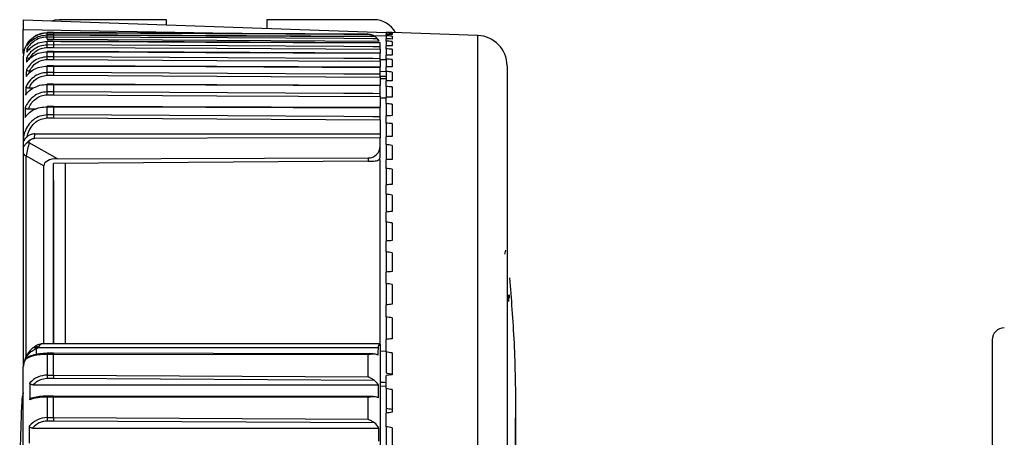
# Model space of a CAD drawing. Header units: millimetres. Extents: x 0 to 420, y 0 to 297.
# Tile 61 of 63: x 315.78 to 320.27, y 264.21 to 266.11. Entities that reach past the tile are written whole.
import ezdxf

# ---------------------------------------------------------------- set-up
doc = ezdxf.new("R2010")
doc.units = ezdxf.units.MM

msp = doc.modelspace()

# ---------------------------------------------------------------- linework, layer by layer
at = {"color": 7, "linetype": 'Continuous', "lineweight": 25}
for p, q in [((315.79998, 266.11431), (315.79998, 266.07009)), ((315.79998, 266.11431), (317.45214, 266.05662)), ((316.45258, 266.11431), (315.9652, 266.11431)), ((316.45258, 266.09152), (316.45258, 266.11431)), ((316.90968, 266.11431), (316.90968, 266.07556)), ((317.39707, 266.11431), (316.90968, 266.11431)), ((315.79998, 265.96002), (315.79998, 266.07009)), ((315.79998, 266.07009), (316.92255, 266.0505)), ((315.93766, 266.05566), (315.90917, 266.05541)), ((315.90917, 266.05537), (315.93766, 266.05562)), ((315.90917, 266.05307), (315.90917, 266.05537)), ((315.93766, 266.05333), (315.90917, 266.05307)), ((317.36982, 266.04816), (315.93766, 266.05566)), ((315.93766, 266.05562), (315.93766, 266.05333)), ((317.45214, 266.05604), (317.45214, 266.05662)), ((317.47967, 266.05566), (317.45214, 266.05662)), ((317.45214, 266.05406), (317.45214, 266.05604)), ((317.45214, 266.05406), (317.45214, 266.04685)), ((317.47967, 266.05566), (317.47967, 266.05515)), ((317.86998, 266.04203), (317.47967, 266.05566)), ((317.47967, 266.05292), (317.47967, 266.04623)), ((315.93766, 266.04496), (315.90917, 266.04472)), ((315.90917, 266.04468), (315.93766, 266.04491)), ((315.90917, 266.04468), (315.90917, 266.04472)), ((315.90917, 266.03496), (315.90917, 266.04468)), ((315.93766, 266.03522), (315.90917, 266.03496)), ((315.90917, 266.0155), (315.93766, 266.01573)), ((315.90917, 265.99877), (315.90917, 266.0155)), ((315.93766, 266.01589), (315.90918, 266.01566)), ((315.90931, 266.02488), (315.93769, 266.02514)), ((315.93766, 266.04491), (315.93766, 266.03522)), ((315.93767, 266.0448), (315.93766, 266.04491)), ((315.93766, 266.01573), (315.93766, 265.99904)), ((315.93767, 266.01566), (315.93766, 266.01573)), ((317.40199, 266.03763), (315.93767, 266.04496)), ((317.4246, 266.00879), (315.93767, 266.01589)), ((317.39397, 266.04227), (317.45214, 266.04126)), ((317.40197, 266.03759), (317.41283, 266.02711)), ((317.4246, 265.99066), (317.4246, 266.00863)), ((317.4246, 266.00863), (317.4246, 266.00856)), ((317.45214, 266.04092), (317.45214, 266.04685)), ((317.45214, 266.04092), (317.45214, 266.02653)), ((317.45214, 266.01667), (317.45214, 266.02653)), ((317.45214, 266.01667), (317.45214, 265.99513)), ((317.47967, 266.03954), (317.47967, 266.02616)), ((317.47967, 266.01504), (317.47967, 265.99502)), ((317.86998, 262.85342), (317.86998, 266.04203)), ((315.93766, 265.99904), (315.90917, 265.99877)), ((315.90917, 265.96827), (315.93766, 265.96849)), ((315.90917, 265.94486), (315.90917, 265.96827)), ((315.93767, 265.96884), (315.90919, 265.96863)), ((315.90931, 265.98786), (315.93769, 265.98813)), ((315.93767, 265.96862), (315.93766, 265.96849)), ((315.93766, 265.96849), (315.93766, 265.94513)), ((317.4246, 265.96211), (315.93767, 265.96884)), ((317.4246, 265.97974), (317.4246, 265.96282)), ((317.4246, 265.96176), (317.4246, 265.96189)), ((317.4246, 265.93659), (317.4246, 265.96176)), ((317.45214, 265.98136), (317.45214, 265.99513)), ((317.45214, 265.98136), (317.45214, 265.95274)), ((317.47967, 265.97949), (317.47967, 265.95288)), ((315.79998, 265.94527), (315.79998, 265.55976)), ((315.93766, 265.94513), (315.90917, 265.94486)), ((315.90931, 265.93297), (315.93769, 265.93324)), ((317.45214, 265.93118), (317.4246, 265.93166)), ((317.4246, 265.92471), (317.4246, 265.89827)), ((317.45214, 265.9351), (317.45214, 265.95274)), ((317.45214, 265.9351), (317.45214, 265.89947)), ((317.47967, 265.93299), (317.47967, 265.89987)), ((315.82885, 265.88119), (315.84041, 265.88119)), ((315.90917, 265.90295), (315.93766, 265.90316)), ((315.90917, 265.87368), (315.90917, 265.90295)), ((315.93766, 265.87396), (315.90917, 265.87368)), ((315.93767, 265.90377), (315.90919, 265.90357)), ((315.93767, 265.90363), (315.93766, 265.90316)), ((315.93766, 265.90316), (315.93766, 265.87396)), ((317.4246, 265.89748), (315.93767, 265.90377)), ((317.4246, 265.89686), (317.4246, 265.89733)), ((317.4246, 265.86531), (317.4246, 265.89686)), ((317.45214, 265.87703), (317.42462, 265.87751)), ((317.45214, 265.87801), (317.45214, 265.89947)), ((317.45214, 265.87801), (317.45214, 265.83546)), ((317.47967, 265.87567), (317.47967, 265.83612)), ((318.00286, 265.90443), (318.00286, 260.99276)), ((315.90931, 265.86089), (315.93769, 265.86116)), ((317.4246, 265.8569), (317.45214, 265.85738)), ((317.4246, 265.85252), (317.4246, 265.8158)), ((317.45214, 265.84543), (317.4246, 265.84491)), ((317.45214, 265.81024), (317.45214, 265.83546)), ((315.82654, 265.80368), (315.8468, 265.80368)), ((315.90917, 265.81936), (315.93766, 265.81954)), ((315.90917, 265.78552), (315.90917, 265.81936)), ((315.93766, 265.7858), (315.90917, 265.78552)), ((315.93767, 265.8205), (315.9092, 265.82031)), ((315.93766, 265.81954), (315.93766, 265.7858)), ((317.4246, 265.81467), (315.93767, 265.8205)), ((317.4246, 265.77708), (317.4246, 265.81372)), ((317.45214, 265.81024), (317.45214, 265.7609)), ((317.47967, 265.80767), (317.47967, 265.76182)), ((315.90931, 265.77194), (315.93769, 265.77222)), ((317.4246, 265.7635), (317.4246, 265.71497)), ((317.4246, 265.75843), (317.45214, 265.75798)), ((317.45214, 265.73198), (317.45214, 265.7609)), ((315.82379, 265.70756), (315.85859, 265.70756)), ((315.90917, 265.7177), (315.93766, 265.71787)), ((315.90917, 265.68052), (315.90917, 265.7177)), ((315.93767, 265.71924), (315.90921, 265.71907)), ((315.93766, 265.71787), (315.93766, 265.6808)), ((317.4246, 265.71389), (315.93767, 265.71924)), ((317.4246, 265.67203), (317.4246, 265.71253)), ((317.45214, 265.73198), (317.45214, 265.67598)), ((317.47967, 265.7292), (317.47967, 265.67715)), ((315.93766, 265.6808), (315.90917, 265.68052)), ((315.90931, 265.66631), (315.93769, 265.66659)), ((317.4246, 265.65782), (317.4246, 265.59435)), ((317.45214, 265.64346), (317.45214, 265.67598)), ((317.45214, 265.64346), (317.45214, 265.58095)), ((317.47967, 265.64047), (317.47967, 265.58237)), ((315.79998, 265.55976), (315.79998, 265.53674)), ((315.82759, 265.55352), (315.82759, 265.56303)), ((315.8518, 265.57242), (315.85223, 265.59435)), ((317.4246, 265.5762), (315.8518, 265.57242)), ((315.85223, 265.59435), (317.4246, 265.59435)), ((317.4246, 265.59435), (317.4246, 265.5762)), ((317.4246, 265.53755), (317.4246, 265.5762)), ((317.45214, 265.5449), (317.45214, 265.58095)), ((315.79998, 265.53674), (315.79998, 265.50511)), ((315.95652, 265.48065), (315.82759, 265.55352)), ((317.4246, 265.4873), (317.4246, 265.53755)), ((317.45214, 265.5449), (317.45214, 265.47606)), ((317.47967, 265.54171), (317.47967, 265.47772)), ((315.79998, 265.50511), (315.79998, 264.53213)), ((315.81375, 265.4941), (315.89451, 265.44845)), ((315.81375, 264.57915), (315.81375, 265.4941)), ((317.36982, 265.46889), (315.93766, 265.45897)), ((315.95652, 265.48065), (317.36982, 265.48404)), ((317.36982, 265.48404), (317.36982, 265.46889)), ((317.45214, 265.43658), (317.45214, 265.47606)), ((315.89451, 264.63711), (315.89451, 265.44845)), ((315.93766, 264.63711), (315.93766, 265.45897)), ((317.45214, 265.43658), (317.45214, 265.36159)), ((317.47967, 265.43319), (317.47967, 265.3635)), ((317.45214, 265.3188), (317.45214, 265.36159)), ((317.45214, 265.3188), (317.45214, 265.23787)), ((317.47967, 265.31523), (317.47967, 265.24001)), ((317.45214, 265.19187), (317.45214, 265.23787)), ((317.45214, 265.19187), (317.45214, 265.10523)), ((317.47967, 265.18813), (317.47967, 265.1076)), ((317.45214, 265.05616), (317.45214, 265.10523)), ((317.99551, 265.0634), (317.99127, 265.04565)), ((317.45214, 265.05616), (317.45214, 264.96403)), ((317.47967, 265.05225), (317.47967, 264.96662)), ((317.45214, 264.91202), (317.45214, 264.96403)), ((317.45214, 264.91202), (317.45214, 264.81467)), ((317.47967, 264.90796), (317.47967, 264.81748)), ((318.01166, 264.8603), (318.01225, 264.8603)), ((317.45214, 264.75986), (317.45214, 264.81467)), ((317.45214, 264.75986), (317.45214, 264.65754)), ((317.47967, 264.75566), (317.47967, 264.66056)), ((315.85201, 264.62417), (315.84751, 264.621)), ((315.85201, 264.62417), (315.85272, 264.62461)), ((315.85929, 264.61512), (315.86334, 264.61808)), ((315.86334, 264.61808), (315.86785, 264.62124)), ((315.86785, 264.62124), (317.41674, 264.62124)), ((317.4246, 264.63711), (315.8868, 264.63711)), ((317.42446, 264.63608), (317.4246, 264.63498)), ((317.4246, 264.63498), (317.4246, 263.71277)), ((317.45214, 264.60009), (317.45214, 264.65754)), ((315.82056, 264.59129), (315.81233, 264.57662)), ((315.93766, 264.58918), (315.90917, 264.5891)), ((315.90917, 264.5891), (315.90917, 264.49467)), ((315.93768, 264.59402), (315.90927, 264.59394)), ((315.93766, 264.49495), (315.93766, 264.58918)), ((317.36982, 264.58689), (315.93766, 264.58918)), ((317.392, 264.59169), (315.93768, 264.59402)), ((317.36982, 264.48665), (317.36982, 264.58689)), ((317.45214, 264.60299), (317.4246, 264.60334)), ((317.45214, 264.60009), (317.45214, 264.50297)), ((317.47967, 264.59576), (317.47967, 264.49631)), ((315.79998, 263.33794), (315.79998, 264.53213)), ((315.80865, 264.56483), (315.80866, 264.5645)), ((315.90917, 264.49467), (315.93766, 264.49495)), ((315.93766, 264.49495), (317.36982, 264.48665)), ((317.45214, 264.43315), (317.45214, 264.49309)), ((315.84563, 264.45006), (317.41685, 264.45006)), ((315.93769, 264.47885), (315.90931, 264.47857)), ((317.399, 264.47038), (315.93769, 264.47885)), ((317.4246, 264.44481), (317.45214, 264.44514)), ((315.93766, 264.39464), (315.90917, 264.39457)), ((315.90917, 264.39457), (315.90917, 264.30132)), ((315.93768, 264.39948), (315.90927, 264.39941)), ((315.93766, 264.30159), (315.93766, 264.39464)), ((317.36982, 264.39247), (315.93766, 264.39464)), ((317.39201, 264.39727), (315.93768, 264.39948)), ((317.36982, 264.29331), (317.36982, 264.39247)), ((317.45214, 264.43315), (317.45214, 264.34244)), ((317.47967, 264.4287), (317.47967, 264.32517)), ((315.90917, 264.30132), (315.93766, 264.30159)), ((315.93766, 264.30159), (317.36982, 264.29331)), ((317.45214, 264.34244), (317.45214, 264.32176)), ((317.45214, 264.25949), (317.45214, 264.32176)), ((318.04141, 263.56097), (318.04141, 264.30074)), ((315.93769, 264.28545), (315.90931, 264.28517)), ((317.39906, 264.277), (315.93769, 264.28545)), ((317.45214, 264.25949), (317.45214, 264.17544)), ((315.84258, 264.25338), (317.41855, 264.25338)), ((317.47967, 264.25494), (317.47967, 264.14762))]:
    msp.add_line(p, q, dxfattribs=at)
at = {"color": 7, "linetype": 'Continuous', "lineweight": 25, "flags": 128}
for points in [[(315.9652, 266.11431), (315.94371, 266.1122), (315.93349, 266.10965)], [(315.93766, 266.05562), (315.97071, 266.05545), (316.10288, 266.05476), (316.63155, 266.05199), (317.37131, 266.04813)], [(317.38609, 266.04561), (317.25939, 266.04628), (316.73071, 266.0491), (315.93766, 266.05333)], [(315.90917, 266.0155), (315.90918, 266.01566), (315.90918, 266.01566)], [(315.93766, 266.04491), (315.97071, 266.04475), (316.10288, 266.04409), (316.63156, 266.04144), (317.40197, 266.03759)], [(317.41283, 266.02711), (317.39156, 266.02723), (317.25939, 266.02795), (316.73071, 266.03086), (315.93766, 266.03522)], [(315.93766, 266.01573), (315.97071, 266.01557), (316.10288, 266.01494), (316.63156, 266.01242), (317.4246, 266.00863)], [(315.93769, 266.02514), (316.68107, 266.02106), (317.41914, 266.017)], [(315.90917, 265.96827), (315.90918, 265.96858), (315.90919, 265.96863)], [(317.4246, 265.99066), (317.39156, 265.99084), (317.25939, 265.99159), (316.73071, 265.99457), (315.93766, 265.99904)], [(315.93766, 265.96849), (315.97071, 265.96834), (316.10288, 265.96774), (316.63156, 265.96535), (317.4246, 265.96176)], [(315.93769, 265.98813), (316.68107, 265.98393), (317.4246, 265.97974)], [(317.4246, 265.93659), (317.39156, 265.93678), (317.25939, 265.93754), (316.73071, 265.94057), (315.93766, 265.94513)], [(315.93769, 265.93324), (316.68107, 265.92897), (317.4246, 265.92471)], [(315.93766, 265.90316), (315.97071, 265.90302), (316.10288, 265.90246), (316.63156, 265.90022), (317.4246, 265.89686)], [(317.4246, 265.86531), (317.39156, 265.8655), (317.25939, 265.86627), (316.73071, 265.86935), (315.93766, 265.87396)], [(315.93769, 265.86116), (316.68107, 265.85684), (317.4246, 265.85252)], [(315.93766, 265.81954), (315.97071, 265.81941), (316.10288, 265.81889), (316.63156, 265.81682), (317.4246, 265.81372)], [(317.4246, 265.77708), (317.39156, 265.77727), (317.25939, 265.77805), (316.73071, 265.78115), (315.93766, 265.7858)], [(315.93769, 265.77222), (316.68107, 265.76786), (317.4246, 265.7635)], [(315.93766, 265.71787), (315.97071, 265.71775), (316.10288, 265.71727), (316.63156, 265.71538), (317.4246, 265.71253)], [(317.4246, 265.67203), (317.39156, 265.67222), (317.25939, 265.673), (316.73071, 265.67612), (315.93766, 265.6808)], [(315.93769, 265.66659), (316.68107, 265.6622), (317.4246, 265.65782)]]:
    msp.add_lwpolyline(points, dxfattribs=at)
at = {"color": 7, "linetype": 'Continuous', "lineweight": 25}
for centre, radius, start, end in [((317.39707, 266.00417), 0.11014, 27.56088, 90), ((315.46209, 266.04181), 0.44722, 0.38819, 1.44318), ((315.91013, 265.94527), 0.11014, 135.26495, 180), ((315.16914, 266.01933), 0.74019, 0.43006, 1.2099), ((317.36953, 265.99309), 0.05507, 25.85853, 37.32812), ((317.86518, 265.90443), 0.13768, 0, 88), ((314.75246, 265.97804), 1.15689, 0.48635, 1.02703), ((313.98512, 265.91557), 1.92427, 0.5181, 0.87199), ((315.91164, 265.90315), 0.00248, 170.27997, 184.60491), ((312.55069, 265.82943), 3.35877, 0.53665, 0.75487), ((315.916, 265.81958), 0.00684, 173.80888, 181.85091), ((309.379, 265.70938), 6.53061, 0.548865, 0.667985), ((315.91883, 265.71806), 0.00967, 174.04161, 182.17799), ((297.95636, 265.49135), 17.9538, 0.558336, 0.603709), ((315.82734, 265.50555), 0.04797, 89.70171, 104.52226), ((315.81481, 265.50954), 0.01547, 196.6226, 266.07372), ((320.26657, 264.65491), 0.05507, 90, 180), ((315.8493, 264.60435), 0.01469, 47.15784, 117.15182), ((315.8533, 264.608), 0.01423, 45.08443, 114.00283), ((315.85739, 264.60993), 0.01541, 47.27637, 107.6575), ((315.88542, 264.61833), 0.01874, 88.42152, 116.83484), ((315.98483, 264.58996), 0.07566, 176.98114, 180.64716), ((321.01375, 264.53232), 5.10472, 180.42258, 180.60334), ((315.95833, 264.36624), 0.16522, 163.41692, 177.26087), ((315.98499, 264.39539), 0.07583, 176.95957, 180.61768), ((324.04463, 263.97937), 8.26077, 177.260875, 180), ((320.97603, 264.33849), 5.067, 180.42032, 180.6029), ((341.04377, 264.33835), 25.10614, 180.083897, 180.120746)]:
    msp.add_arc(centre, radius, start, end, dxfattribs=at)
for centre, major_axis, ratio, start_param, end_param in [((313.09742, 261.98393), (23.9598, 0), 0.1728344, 1.3868605, 1.3880293), ((313.09742, 262.02772), (23.95977, -0.22789), 0.1725824, 1.388502, 1.3896709), ((313.09742, 261.94014), (23.95977, 0.22789), 0.1725824, 1.385219, 1.3863878), ((313.09742, 262.07139), (23.95967, -0.45505), 0.1718275, 1.3901238, 1.3912927), ((313.09742, 261.89647), (23.95967, 0.45505), 0.1718275, 1.3835971, 1.384766), ((313.09742, 262.11482), (23.95952, -0.68071), 0.1705729, 1.3917066, 1.3928754), ((313.09742, 261.85304), (23.95952, 0.68071), 0.1705729, 1.3820144, 1.3831832), ((313.09742, 262.15789), (23.95932, -0.90416), 0.168824, 1.3932314, 1.3944002), ((313.09742, 261.80997), (23.95932, 0.90416), 0.168824, 1.3804896, 1.3816584), ((313.09742, 262.20048), (23.95907, -1.12469), 0.1665884, 1.3946804, 1.3958492), ((313.09742, 261.76738), (23.95907, 1.12469), 0.1665884, 1.3790406, 1.3802095), ((313.09742, 262.24248), (23.95879, -1.34161), 0.1638753, 1.3960367, 1.3972055), ((313.09742, 261.72538), (23.95879, 1.34161), 0.1638753, 1.3776843, 1.3788532), ((313.09742, 262.28377), (23.9585, -1.55424), 0.1606961, 1.3972848, 1.3984536), ((313.09742, 261.68408), (23.9585, 1.55424), 0.1606961, 1.3764362, 1.377605), ((313.09742, 262.32424), (23.9582, -1.76194), 0.1570637, 1.3984108, 1.3995797), ((313.09742, 261.64361), (23.9582, 1.76194), 0.1570637, 1.3753102, 1.376479), ((313.09742, 262.36378), (23.95792, -1.96413), 0.1529926, 1.3994025, 1.4005714), ((313.09742, 261.60408), (23.95792, 1.96413), 0.1529926, 1.3743185, 1.3754873), ((315.82752, 265.5239), (0.01326, 0.05572), 0.137091, 1.0433578, 2.1674831), ((317.36953, 265.5377), (0.055, -0.00292), 0.9741551, 4.7692899, 6.3348503), ((313.09742, 262.40228), (23.95765, -2.16021), 0.1484985, 1.4002495, 1.4014183), ((316.00367, 265.42434), (0.10835, -0.03009), 0.4392175, 2.1388539, 3.2629791), ((313.09742, 261.56558), (23.95765, 2.16021), 0.1484985, 1.3734715, 1.3746404), ((313.09742, 262.43963), (23.95743, -2.34965), 0.1435986, 1.4009431, 1.402112), ((313.09742, 261.52823), (23.95743, 2.34965), 0.1435986, 1.3727778, 1.3739467), ((313.09742, 262.47573), (23.95724, -2.53195), 0.138311, 1.401477, 1.4026459), ((313.09742, 261.49213), (23.95724, 2.53195), 0.138311, 1.372244, 1.3734128), ((313.09742, 262.51048), (23.95711, -2.70666), 0.1326545, 1.4018466, 1.4030154), ((313.09742, 261.45738), (23.95711, 2.70666), 0.1326545, 1.3718744, 1.3730433), ((313.09742, 262.54379), (23.95704, -2.87333), 0.1266488, 1.4020492, 1.403218), ((313.09742, 261.42407), (23.95704, 2.87333), 0.1266488, 1.3716718, 1.3728407), ((313.09742, 262.57556), (23.95703, -3.03159), 0.1203141, 1.4020842, 1.403253), ((313.09742, 261.3923), (23.95703, 3.03159), 0.1203141, 1.3716368, 1.3728056), ((313.09742, 262.60571), (23.95707, -3.18107), 0.113671, 1.4019528, 1.4031217), ((313.09742, 261.36214), (23.95707, 3.18107), 0.113671, 1.3717682, 1.372937), ((315.91013, 266.82629), (0, 5.75368), 0.0095716, 1.9652524, 1.9708089), ((315.86646, 264.58204), (0.02238, 0.05468), 0.2935176, 0.1631714, 0.8982138), ((317.36953, 267.58398), (0, 5.75368), 0.0095716, 4.1642282, 4.1714633), ((315.91013, 264.54885), (0.11014, 0), 0.3654623, 1.579523, 2.7421318), ((315.91013, 264.56478), (0.09362, 0), 0.3051721, 1.579523, 2.3577962), ((315.93769, 264.57749), (-0.00001, 0.01652), 0.0019357, 6.2831812, 7.0685825), ((317.36953, 264.57688), (0.05507, 0), 0.3051721, 0.5481607, 1.0074324), ((313.09742, 262.63416), (23.95718, -3.32146), 0.1067404, 1.401658, 1.4028269), ((315.91013, 264.57111), (0.10442, 0.0612), 0.5728478, 2.4182593, 2.8176587), ((315.91013, 264.37938), (0, 0.1153), 0.9552517, 0.0087266, 0.8080224), ((315.93769, 264.48327), (-0.00003, 0.01652), 0.0005365, 0.7853906, 1.8417103), ((313.27779, 262.60945), (23.04651, -3.1952), 0.1067404, 1.4022667, 1.4034816), ((313.09742, 261.3337), (23.95718, 3.32146), 0.1067404, 1.3720629, 1.3732318), ((315.91013, 258.50718), (0, 8.61429), 0.0127862, 0.8080224, 0.8202873), ((315.91013, 264.37495), (0, 0.10362), 0.903507, 0.0087266, 0.7600613), ((317.36953, 264.41888), (0, 0.06095), 0.903507, 5.2492998, 5.7186393), ((317.36953, 262.24702), (0, 4.30714), 0.0127862, 5.2334482, 5.2492998), ((317.47053, 264.50043), (1.57852, -0.02034), 0.0246656, 4.6836063, 4.7010543), ((315.91013, 264.35572), (0.11014, 0), 0.3527454, 1.579523, 2.3910836), ((315.91013, 264.37172), (0.09362, 0), 0.2902111, 1.579523, 2.3464618), ((315.93769, 264.38296), (-0.00001, 0.01652), 0.0019618, 6.2831813, 7.0685831), ((317.36953, 264.38316), (0.05507, 0), 0.2902111, 0.5210592, 1.0152494), ((313.09742, 262.66083), (23.95734, -3.45246), 0.0995432, 1.4012046, 1.4023734), ((315.91013, 264.18625), (0, 0.11507), 0.9571858, 0.0087266, 0.8454547), ((313.27779, 262.6351), (23.04666, -3.32123), 0.0995432, 1.4018132, 1.4030281), ((313.09742, 261.30703), (23.95734, 3.45246), 0.0995432, 1.3725164, 1.3736853), ((315.91013, 259.83059), (0, 6.68083), 0.0164865, 0.8454547, 0.8608373), ((315.91013, 264.18179), (0, 0.10339), 0.9055431, 0.0087266, 0.805971), ((317.36953, 264.22566), (0, 0.06082), 0.9055431, 5.1855868, 5.7173249), ((313.09742, 262.68564), (23.95754, -3.57383), 0.0921007, 1.4005986, 1.4017675), ((317.36953, 262.73103), (0, 3.34042), 0.0164865, 5.16581, 5.1855868)]:
    msp.add_ellipse(centre, major_axis=major_axis, ratio=ratio, start_param=start_param, end_param=end_param, dxfattribs=at)
for points, knots in [([(315.90917, 266.05307), (315.89782, 266.05193), (315.87522, 266.04965), (315.84495, 266.03336), (315.82794, 266.01674), (315.82072, 266.00653), (315.81988, 266.00534)], [0, 0, 0, 0, 0.3167916, 0.6310539, 0.9568078, 1, 1, 1, 1]), ([(315.83189, 266.02279), (315.84058, 266.03013), (315.8581, 266.04491), (315.88664, 266.05417), (315.90396, 266.05509), (315.90917, 266.05537)], [0, 0, 0, 0, 0.40775, 0.822097, 1, 1, 1, 1]), ([(315.93766, 266.05333), (315.93767, 266.05308), (315.93767, 266.05259), (315.93768, 266.0496), (315.93769, 266.04675), (315.93769, 266.04507), (315.93769, 266.04496)], [0, 0, 0, 0, 0.3303228, 0.6606516, 0.976756, 1, 1, 1, 1]), ([(315.81613, 265.96674), (315.81843, 265.96997), (315.82661, 265.98148), (315.8457, 265.99797), (315.87561, 266.01246), (315.89795, 266.01448), (315.90917, 266.0155)], [0, 0, 0, 0, 0.1177058, 0.4187429, 0.7080635, 1, 1, 1, 1]), ([(315.90917, 266.03496), (315.89788, 266.0338), (315.8754, 266.03148), (315.84531, 266.01494), (315.82665, 265.99654), (315.81867, 265.98404), (315.81669, 265.98092)], [0, 0, 0, 0, 0.2973256, 0.592141, 0.8982866, 1, 1, 1, 1]), ([(315.81813, 265.99694), (315.81995, 265.99946), (315.82783, 266.01037), (315.84607, 266.02665), (315.87582, 266.04154), (315.89802, 266.04363), (315.90917, 266.04468)], [0, 0, 0, 0, 0.0929572, 0.4027819, 0.6999689, 1, 1, 1, 1]), ([(315.81988, 266.00534), (315.81976, 266.00498), (315.81895, 266.00253), (315.81839, 265.99973), (315.81816, 265.99729), (315.81813, 265.99694)], [0, 0, 0, 0, 0.1265068, 0.8755178, 1, 1, 1, 1]), ([(315.93766, 266.03522), (315.93767, 266.03485), (315.93767, 266.03412), (315.93768, 266.03088), (315.93769, 266.02761), (315.93769, 266.0256), (315.93769, 266.02514)], [0, 0, 0, 0, 0.313601, 0.6272079, 0.9143075, 1, 1, 1, 1]), ([(317.36982, 266.04816), (317.36992, 266.04816), (317.37528, 266.04811), (317.38085, 266.04804), (317.38595, 266.04564), (317.38601, 266.04561)], [0, 0, 0, 0, 0.0187735, 0.9893192, 1, 1, 1, 1]), ([(317.37131, 266.04813), (317.37555, 266.04775), (317.38054, 266.0473), (317.38537, 266.04583), (317.38609, 266.04561)], [0, 0, 0, 0, 0.8504789, 1, 1, 1, 1]), ([(317.38609, 266.04561), (317.3863, 266.04555), (317.3868, 266.04539), (317.39042, 266.04413), (317.39573, 266.04187), (317.40001, 266.03881), (317.40166, 266.03763)], [0, 0, 0, 0, 0.1046175, 0.2632418, 0.7157759, 1, 1, 1, 1]), ([(317.41283, 266.02711), (317.41309, 266.02679), (317.4136, 266.02614), (317.41557, 266.02339), (317.41752, 266.02024), (317.41872, 266.01783), (317.41914, 266.017)], [0, 0, 0, 0, 0.2687713, 0.5359667, 0.8411725, 1, 1, 1, 1]), ([(315.81532, 265.92057), (315.81784, 265.92403), (315.82615, 265.93544), (315.84563, 265.9515), (315.87557, 265.96536), (315.89793, 265.9673), (315.90917, 265.96827)], [0, 0, 0, 0, 0.129195, 0.4262473, 0.7118472, 1, 1, 1, 1]), ([(315.90917, 265.99877), (315.89789, 265.99759), (315.87543, 265.99524), (315.84538, 265.97837), (315.82618, 265.95911), (315.81799, 265.94565), (315.81567, 265.94182)], [0, 0, 0, 0, 0.2915285, 0.5805711, 0.8808204, 1, 1, 1, 1]), ([(315.81669, 265.98092), (315.81662, 265.98032), (315.81621, 265.97619), (315.81603, 265.97147), (315.81612, 265.96734), (315.81613, 265.96674)], [0, 0, 0, 0, 0.1280402, 0.8725632, 1, 1, 1, 1]), ([(315.81669, 265.98092), (315.8168, 265.98072), (315.81703, 265.9803), (315.81935, 265.97974), (315.82284, 265.97935), (315.82687, 265.97914), (315.82966, 265.97912), (315.83101, 265.97911)], [0, 0, 0, 0, 0.2158841, 0.4327943, 0.6310127, 0.8211475, 1, 1, 1, 1]), ([(315.82998, 265.93908), (315.83191, 265.94229), (315.8388, 265.95372), (315.85497, 265.9702), (315.88054, 265.98479), (315.89971, 265.98683), (315.90931, 265.98786)], [0, 0, 0, 0, 0.11807635, 0.42130827, 0.71038337, 1, 1, 1, 1]), ([(315.93766, 265.99904), (315.93767, 265.99855), (315.93767, 265.99758), (315.93768, 265.99405), (315.93769, 265.99064), (315.93769, 265.9886), (315.93769, 265.98813)], [0, 0, 0, 0, 0.3143636, 0.628733, 0.9141604, 1, 1, 1, 1]), ([(317.4246, 265.97974), (317.4246, 265.98144), (317.4246, 265.98484), (317.4246, 265.98858), (317.4246, 265.99019), (317.4246, 265.9906), (317.4246, 265.99066)], [0, 0, 0, 0, 0.3147994, 0.6295988, 0.9443958, 1, 1, 1, 1]), ([(315.90917, 265.94486), (315.89785, 265.94365), (315.87532, 265.94125), (315.84518, 265.92402), (315.82548, 265.9039), (315.81714, 265.88951), (315.81454, 265.88504)], [0, 0, 0, 0, 0.2868652, 0.5713623, 0.8665771, 1, 1, 1, 1]), ([(315.81567, 265.94182), (315.81562, 265.94091), (315.81527, 265.93473), (315.81516, 265.92765), (315.8153, 265.92148), (315.81532, 265.92057)], [0, 0, 0, 0, 0.1287704, 0.8715941, 1, 1, 1, 1]), ([(315.81567, 265.94182), (315.81579, 265.9415), (315.81603, 265.94087), (315.8184, 265.94003), (315.82195, 265.93944), (315.82596, 265.93913), (315.82869, 265.9391), (315.82998, 265.93908)], [0, 0, 0, 0, 0.2188937, 0.4388349, 0.6392294, 0.8303121, 1, 1, 1, 1]), ([(315.82885, 265.88119), (315.83106, 265.88508), (315.83812, 265.89748), (315.85481, 265.91488), (315.88045, 265.92983), (315.89968, 265.93192), (315.90931, 265.93297)], [0, 0, 0, 0, 0.1357754, 0.4326657, 0.7160762, 1, 1, 1, 1]), ([(315.93766, 265.94513), (315.93767, 265.94452), (315.93767, 265.94331), (315.93768, 265.93948), (315.93769, 265.93587), (315.93769, 265.93373), (315.93769, 265.93324)], [0, 0, 0, 0, 0.3119109, 0.6238275, 0.9146346, 1, 1, 1, 1]), ([(317.4246, 265.92471), (317.4246, 265.92646), (317.4246, 265.92996), (317.4246, 265.93401), (317.4246, 265.93593), (317.4246, 265.93649), (317.4246, 265.93659)], [0, 0, 0, 0, 0.3123062, 0.6246125, 0.9369163, 1, 1, 1, 1]), ([(315.90917, 265.87368), (315.89782, 265.87246), (315.87522, 265.87002), (315.84501, 265.85254), (315.8241, 265.83097), (315.81543, 265.81472), (315.81222, 265.8087)], [0, 0, 0, 0, 0.2757518, 0.5492956, 0.832868, 1, 1, 1, 1]), ([(315.81369, 265.85555), (315.81676, 265.85972), (315.82541, 265.87145), (315.84583, 265.88723), (315.87567, 265.90022), (315.89797, 265.90204), (315.90917, 265.90295)], [0, 0, 0, 0, 0.1584068, 0.4456545, 0.7215579, 1, 1, 1, 1]), ([(315.81454, 265.88504), (315.81447, 265.88376), (315.81398, 265.8752), (315.81371, 265.86537), (315.81369, 265.85682), (315.81369, 265.85555)], [0, 0, 0, 0, 0.1303672, 0.8704834, 1, 1, 1, 1]), ([(315.81454, 265.88504), (315.81466, 265.88459), (315.81489, 265.88369), (315.81729, 265.88251), (315.82089, 265.88168), (315.8249, 265.88125), (315.82761, 265.88121), (315.82885, 265.88119)], [0, 0, 0, 0, 0.2215204, 0.4441166, 0.6460595, 0.837059, 1, 1, 1, 1]), ([(315.93766, 265.87396), (315.93767, 265.87323), (315.93767, 265.87179), (315.93768, 265.86767), (315.93769, 265.86389), (315.93769, 265.86166), (315.93769, 265.86116)], [0, 0, 0, 0, 0.3096829, 0.6193714, 0.9150683, 1, 1, 1, 1]), ([(315.82654, 265.80368), (315.82937, 265.80918), (315.83675, 265.82352), (315.85467, 265.84246), (315.88036, 265.85769), (315.89966, 265.85982), (315.90931, 265.86089)], [0, 0, 0, 0, 0.1761311, 0.4589334, 0.7292295, 1, 1, 1, 1]), ([(317.4246, 265.85252), (317.4246, 265.85432), (317.4246, 265.85791), (317.4246, 265.86224), (317.4246, 265.86445), (317.4246, 265.86518), (317.4246, 265.86531)], [0, 0, 0, 0, 0.3100409, 0.6200819, 0.9301205, 1, 1, 1, 1]), ([(315.90917, 265.78552), (315.8978, 265.78429), (315.87517, 265.78184), (315.84494, 265.76423), (315.82234, 265.74083), (315.81334, 265.72202), (315.80938, 265.71375)], [0, 0, 0, 0, 0.2612343, 0.5204071, 0.7889587, 1, 1, 1, 1]), ([(315.81104, 265.77104), (315.81491, 265.7764), (315.82398, 265.78894), (315.846, 265.80473), (315.87575, 265.81682), (315.89799, 265.81851), (315.90917, 265.81936)], [0, 0, 0, 0, 0.2029325, 0.4751092, 0.7363239, 1, 1, 1, 1]), ([(315.81222, 265.8087), (315.81213, 265.80703), (315.81157, 265.79613), (315.81119, 265.78358), (315.81106, 265.7727), (315.81104, 265.77104)], [0, 0, 0, 0, 0.1330888, 0.867934, 1, 1, 1, 1]), ([(315.81222, 265.8087), (315.81233, 265.8081), (315.81257, 265.80692), (315.81507, 265.80536), (315.81879, 265.80428), (315.8228, 265.80375), (315.82541, 265.8037), (315.82654, 265.80368)], [0, 0, 0, 0, 0.2275639, 0.4562496, 0.6621687, 0.8539839, 1, 1, 1, 1]), ([(315.93767, 265.82049), (315.93767, 265.82049), (315.93767, 265.8208), (315.93767, 265.82017), (315.93766, 265.81954)], [0, 0, 0, 0, 0.0144, 1, 1, 1, 1]), ([(315.93766, 265.7858), (315.93767, 265.78496), (315.93767, 265.78329), (315.93768, 265.77891), (315.93769, 265.775), (315.93769, 265.77272), (315.93769, 265.77222)], [0, 0, 0, 0, 0.308646, 0.6172974, 0.9152711, 1, 1, 1, 1]), ([(317.4246, 265.81372), (317.4246, 265.81434), (317.4246, 265.81497), (317.4246, 265.81466), (317.4246, 265.81466)], [0, 0, 0, 0, 0.98904271, 1, 1, 1, 1]), ([(315.82379, 265.70756), (315.82733, 265.7154), (315.83499, 265.73242), (315.85461, 265.7533), (315.88032, 265.76871), (315.89964, 265.77087), (315.90931, 265.77194)], [0, 0, 0, 0, 0.2271745, 0.4923569, 0.7459592, 1, 1, 1, 1]), ([(317.4246, 265.7635), (317.4246, 265.76533), (317.4246, 265.76898), (317.4246, 265.77357), (317.4246, 265.77604), (317.4246, 265.77691), (317.4246, 265.77708)], [0, 0, 0, 0, 0.3089864, 0.617973, 0.9269571, 1, 1, 1, 1]), ([(315.80822, 265.66836), (315.81283, 265.67495), (315.82219, 265.68836), (315.84606, 265.70416), (315.87578, 265.71535), (315.898, 265.71691), (315.90917, 265.7177)], [0, 0, 0, 0, 0.2485036, 0.5051549, 0.7514089, 1, 1, 1, 1]), ([(315.80938, 265.71375), (315.80929, 265.71168), (315.80876, 265.69861), (315.80839, 265.68348), (315.80825, 265.67041), (315.80822, 265.66836)], [0, 0, 0, 0, 0.1363078, 0.8644365, 1, 1, 1, 1]), ([(315.80938, 265.71375), (315.8095, 265.713), (315.80976, 265.71151), (315.81241, 265.70955), (315.81632, 265.70822), (315.82031, 265.70763), (315.82281, 265.70758), (315.82379, 265.70756)], [0, 0, 0, 0, 0.2351194, 0.4713952, 0.6826159, 0.8759139, 1, 1, 1, 1]), ([(315.93767, 265.71908), (315.93767, 265.71913), (315.93767, 265.71941), (315.93767, 265.71856), (315.93766, 265.71787)], [0, 0, 0, 0, 0.1771881, 1, 1, 1, 1]), ([(317.4246, 265.71253), (317.4246, 265.71323), (317.4246, 265.71407), (317.4246, 265.71379), (317.4246, 265.71374)], [0, 0, 0, 0, 0.82524577, 1, 1, 1, 1]), ([(315.90917, 265.68052), (315.89782, 265.67929), (315.87521, 265.67683), (315.84489, 265.65925), (315.82099, 265.63387), (315.81002, 265.61163), (315.80207, 265.58708), (315.80098, 265.57284), (315.79998, 265.55976)], [0, 0, 0, 0, 0.1886481, 0.3757981, 0.5697586, 0.7636314, 0.7830571, 1, 1, 1, 1]), ([(315.81824, 265.58087), (315.81919, 265.58539), (315.82242, 265.6008), (315.83367, 265.6246), (315.85455, 265.6476), (315.88036, 265.66305), (315.89965, 265.66522), (315.90931, 265.66631)], [0, 0, 0, 0, 0.102546, 0.3499512, 0.5730403, 0.7863346, 1, 1, 1, 1]), ([(315.93766, 265.6808), (315.93767, 265.67986), (315.93767, 265.67797), (315.93768, 265.67337), (315.93769, 265.66937), (315.93769, 265.66709), (315.93769, 265.66659)], [0, 0, 0, 0, 0.3090889, 0.6181833, 0.9151844, 1, 1, 1, 1]), ([(317.4246, 265.65782), (317.4246, 265.65966), (317.4246, 265.66336), (317.4246, 265.66815), (317.4246, 265.67083), (317.4246, 265.67184), (317.4246, 265.67203)], [0, 0, 0, 0, 0.3094369, 0.6188738, 0.9283083, 1, 1, 1, 1]), ([(315.81824, 265.58087), (315.81495, 265.57771), (315.80942, 265.5724), (315.80447, 265.56558), (315.80196, 265.56162), (315.8008, 265.55972), (315.8002, 265.55908), (315.8, 265.55924), (315.79999, 265.55962), (315.79998, 265.55976)], [0, 0, 0, 0, 0.3799735, 0.6395448, 0.750756, 0.8630043, 0.9164529, 0.9702258, 1, 1, 1, 1]), ([(315.82759, 265.56303), (315.82418, 265.56018), (315.82002, 265.55671), (315.81603, 265.5527), (315.81531, 265.55199)], [0, 0, 0, 0, 0.820191, 1, 1, 1, 1]), ([(315.85223, 265.59435), (315.84663, 265.59376), (315.83543, 265.5926), (315.82437, 265.58613), (315.8192, 265.58169), (315.81824, 265.58087)], [0, 0, 0, 0, 0.449759, 0.8985441, 1, 1, 1, 1]), ([(315.8518, 265.57242), (315.84844, 265.5721), (315.84095, 265.57138), (315.83299, 265.56718), (315.82877, 265.56393), (315.82759, 265.56303)], [0, 0, 0, 0, 0.368656, 0.8244368, 1, 1, 1, 1]), ([(315.81531, 265.55199), (315.81311, 265.54968), (315.8091, 265.54546), (315.80483, 265.54007), (315.80235, 265.53672), (315.80098, 265.53503), (315.8002, 265.53472), (315.8, 265.53564), (315.79999, 265.53649), (315.79998, 265.53674)], [0, 0, 0, 0, 0.2697272, 0.4919081, 0.6262776, 0.7280979, 0.8306851, 0.9490693, 1, 1, 1, 1]), ([(317.36982, 265.46889), (317.3757, 265.46901), (317.38747, 265.46925), (317.40278, 265.47044), (317.40999, 265.47156), (317.41339, 265.47209)], [0, 0, 0, 0, 0.3455406, 0.6907697, 1, 1, 1, 1]), ([(317.41339, 265.47209), (317.41656, 265.4744), (317.42304, 265.47912), (317.42407, 265.48453), (317.4246, 265.4873)], [0, 0, 0, 0, 0.4892213, 1, 1, 1, 1]), ([(317.4246, 264.6278), (317.4246, 264.74062), (317.4246, 264.96705), (317.4246, 265.22551), (317.4246, 265.3915), (317.4246, 265.45573), (317.4246, 265.47766)], [0, 0, 0, 0, 0.3449845, 0.6923572, 0.8949467, 1, 1, 1, 1]), ([(315.99245, 264.63711), (315.99245, 264.7413), (315.99245, 264.96303), (315.99245, 265.19707), (315.99245, 265.36592), (315.99245, 265.42669), (315.99245, 265.45935)], [0, 0, 0, 0, 0.32752456, 0.69700655, 0.83714758, 1, 1, 1, 1]), ([(315.93766, 265.38135), (315.93766, 265.36975), (315.93766, 265.31853), (315.93766, 265.16698), (315.93766, 264.93322), (315.93766, 264.72753), (315.93766, 264.63711)], [0, 0, 0, 0, 0.0624294, 0.2758447, 0.6816578, 1, 1, 1, 1]), ([(318.01354, 264.93808), (318.02146, 264.8424), (318.03729, 264.65107), (318.04349, 264.30498), (318.03716, 263.92539), (318.02143, 263.64608), (318.01354, 263.5061)], [0, 0, 0, 0, 0.250907, 0.5017467, 0.7502899, 1, 1, 1, 1]), ([(318.01123, 264.83042), (318.01121, 264.83277), (318.01118, 264.83747), (318.0112, 264.84488), (318.01128, 264.85154), (318.01139, 264.85672), (318.01153, 264.8598), (318.01162, 264.86015), (318.01166, 264.8603)], [0, 0, 0, 0, 0.17216, 0.3443203, 0.5164872, 0.6886785, 0.8609114, 1, 1, 1, 1]), ([(318.01225, 264.8603), (318.01229, 264.86007), (318.01238, 264.85959), (318.01249, 264.85584), (318.01255, 264.85126), (318.01258, 264.84794), (318.01259, 264.84682)], [0, 0, 0, 0, 0.28502241, 0.57004575, 0.85506263, 1, 1, 1, 1]), ([(315.80865, 264.56483), (315.8087, 264.56495), (315.80875, 264.56509), (315.80886, 264.56538), (315.809, 264.56573), (315.80924, 264.56635), (315.80963, 264.56732), (315.8103, 264.56889), (315.81146, 264.57142), (315.81251, 264.57347), (315.81432, 264.57678), (315.81977, 264.58581), (315.83075, 264.59807), (315.84584, 264.60916), (315.85498, 264.61321), (315.85929, 264.61512)], [0, 0, 0, 0, 0.0052279, 0.0063582, 0.0126965, 0.0208087, 0.0340859, 0.0557905, 0.0912208, 0.1489958, 0.1501164, 0.2451963, 0.5780275, 0.8014535, 1, 1, 1, 1]), ([(315.84809, 264.62122), (315.84327, 264.61779), (315.83195, 264.60972), (315.82398, 264.59735), (315.81939, 264.59024)], [0, 0, 0, 0, 0.4249225, 1, 1, 1, 1]), ([(315.84942, 264.62233), (315.84759, 264.62117), (315.84523, 264.61966), (315.84318, 264.61771), (315.84272, 264.61727)], [0, 0, 0, 0, 0.7756856, 1, 1, 1, 1]), ([(315.87695, 264.63505), (315.87349, 264.63447), (315.86622, 264.63324), (315.85736, 264.62758), (315.85272, 264.62461)], [0, 0, 0, 0, 0.475779, 1, 1, 1, 1]), ([(317.41674, 264.62124), (317.41709, 264.6249), (317.41778, 264.63219), (317.42143, 264.63706), (317.42255, 264.6365), (317.42291, 264.63632)], [0, 0, 0, 0, 0.40519045, 0.80863689, 1, 1, 1, 1]), ([(320.2115, 264.65491), (320.2115, 264.65108), (320.2115, 264.6433), (320.2115, 264.57917), (320.2115, 264.4821), (320.2115, 264.35962), (320.2115, 264.22234), (320.2115, 264.06083), (320.2115, 263.87592), (320.2115, 263.67105), (320.2115, 263.44962), (320.2115, 263.21475), (320.2115, 262.94565), (320.2115, 262.70769), (320.2115, 262.54924), (320.2115, 262.50424)], [0, 0, 0, 0, 0.0887266, 0.180201, 0.2742405, 0.3477647, 0.421281, 0.4963697, 0.5714503, 0.6465389, 0.7216195, 0.7951437, 0.86866, 0.9627066, 1, 1, 1, 1]), ([(315.80865, 264.56483), (315.80868, 264.56497), (315.8088, 264.56549), (315.80901, 264.56643), (315.8094, 264.56802), (315.81013, 264.57078), (315.81151, 264.57514), (315.81417, 264.58241), (315.81733, 264.58717), (315.81937, 264.59026)], [0, 0, 0, 0, 0.0149636, 0.0543207, 0.0996788, 0.184703, 0.3507798, 0.5786867, 1, 1, 1, 1]), ([(315.80866, 264.5645), (315.80873, 264.56462), (315.80887, 264.56486), (315.81077, 264.56786), (315.81619, 264.57417), (315.82791, 264.58199), (315.83863, 264.58398), (315.84382, 264.58495)], [0, 0, 0, 0, 0.0110185, 0.0228588, 0.2906028, 0.656096, 1, 1, 1, 1]), ([(317.36982, 264.58689), (317.36992, 264.58693), (317.37494, 264.58886), (317.38494, 264.592), (317.39429, 264.59139), (317.39894, 264.59109)], [0, 0, 0, 0, 0.0102689, 0.507192, 1, 1, 1, 1]), ([(317.399, 264.47038), (317.39435, 264.47349), (317.38499, 264.47975), (317.37497, 264.48462), (317.36992, 264.48661), (317.36982, 264.48665)], [0, 0, 0, 0, 0.49098, 0.9897514, 1, 1, 1, 1]), ([(315.84563, 264.45006), (315.84347, 264.45016), (315.83981, 264.45034), (315.83508, 264.45199), (315.83207, 264.45428), (315.83066, 264.45681), (315.83055, 264.45839), (315.8305, 264.45904)], [0, 0, 0, 0, 0.29055457, 0.49460251, 0.700157, 0.87604951, 1, 1, 1, 1]), ([(315.82958, 264.38222), (315.8297, 264.38318), (315.82995, 264.3851), (315.83196, 264.38762), (315.8352, 264.38964), (315.83955, 264.39091), (315.84288, 264.39105), (315.84457, 264.39112)], [0, 0, 0, 0, 0.1838334, 0.3683481, 0.5433482, 0.7678068, 1, 1, 1, 1]), ([(317.36982, 264.39247), (317.36992, 264.39251), (317.37481, 264.39438), (317.38466, 264.3975), (317.3939, 264.39699), (317.39858, 264.39674)], [0, 0, 0, 0, 0.0104052, 0.4999062, 1, 1, 1, 1]), ([(315.84258, 264.25338), (315.84055, 264.25348), (315.837, 264.25365), (315.83237, 264.25529), (315.82934, 264.25761), (315.82788, 264.26022), (315.82776, 264.26188), (315.82771, 264.26259)], [0, 0, 0, 0, 0.2740851, 0.4792551, 0.6857633, 0.8647498, 1, 1, 1, 1]), ([(317.39906, 264.277), (317.39442, 264.2801), (317.38504, 264.28639), (317.375, 264.29127), (317.36992, 264.29327), (317.36982, 264.29331)], [0, 0, 0, 0, 0.4889557, 0.9897739, 1, 1, 1, 1])]:
    msp.add_open_spline(points, degree=3, knots=knots, dxfattribs=at)

doc.saveas('drawing.dxf')
